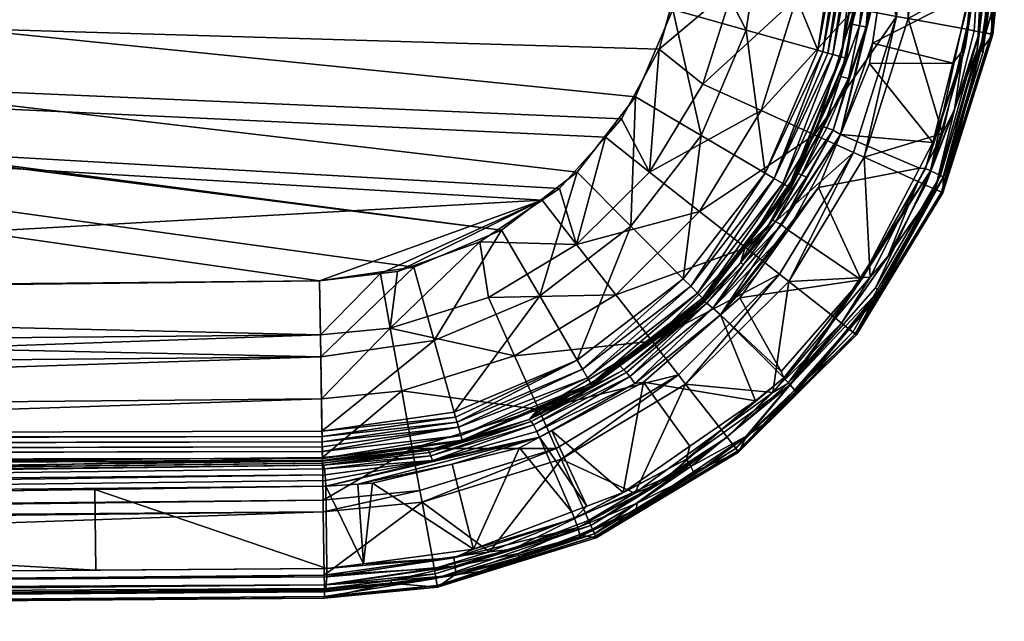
# Model space of a CAD drawing. Extents: x -0.095 to 0.142, y -0.127 to -0.003.
# Tile 250 of 256: x 0.12 to 0.142, y -0.075 to -0.062. Entities that reach past the tile are written whole.
import ezdxf

# ---------------------------------------------------------------- set-up
doc = ezdxf.new("R2010")
doc.units = 0
doc.layers.add('mesh', color=7, linetype='CONTINUOUS')

msp = doc.modelspace()

# ---------------------------------------------------------------- meshes
at = {"layer": 'mesh'}
mesh = msp.add_polyface(dxfattribs=at)
corners = [(0.12666, -0.01172, 0.1825), (0.016428, -0.048044, 0.1825), (0.063281, -0.011293, 0.1825), (0.132606, -0.01446, 0.1825), (0.132859, -0.014834, 0.1825), (0.01973, -0.056498, 0.1825), (0.129573, -0.012312, 0.1825), (0.131086, -0.01312, 0.1825), (0.134631, -0.019657, 0.1825), (0.134694, -0.023084, 0.1825), (0.063282, -0.010045, 0.182599), (0.053673, -0.011228, 0.1825), (0.126721, -0.007888, 0.183642), (0.063282, -0.008661, 0.182983), (0.063282, -0.007384, 0.183642), (0.126701, -0.009164, 0.182983), (0.126679, -0.010548, 0.182599), (-0.000116, -0.010548, 0.182599), (-0.000138, -0.009164, 0.182983), (0.133514, -0.015713, 0.1785), (0.132248, -0.01408, 0.1785), (0.023324, -0.051518, 0.1785), (0.023439, -0.05206, 0.1785), (0.134631, -0.019657, 0.1785), (0.12666, -0.01172, 0.1785), (0.023086, -0.051013, 0.1785), (0.063282, -0.011217, 0.1785), (0.126712, -0.008457, 0.178995), (0.063282, -0.007954, 0.178995), (0.063282, -0.009567, 0.178624), (-0.000123, -0.01007, 0.178624), (0.126686, -0.01007, 0.178624), (0.063282, -0.00784, 0.179016), (-0.000151, -0.008344, 0.179016), (0.063282, -0.007725, 0.179011), (-0.000152, -0.008228, 0.179011), (0.063282, -0.007614, 0.178979), (-0.000154, -0.008117, 0.178979), (0.063282, -0.007321, 0.178641), (-0.000159, -0.007825, 0.178641), (0.063282, -0.007362, 0.178749), (0.063282, -0.007306, 0.178526), (-0.000159, -0.007809, 0.178526), (0.126714, -0.008344, 0.179016), (0.126716, -0.008228, 0.179011), (0.126721, -0.007866, 0.178749), (0.126722, -0.007825, 0.178641), (0.023434, -0.052261, 0.1785), (0.134631, -0.059482, 0.1785), (0.133514, -0.063427, 0.1785), (0.134326, -0.061526, 0.1785), (0.023427, -0.05261, 0.1785), (0.130609, -0.06632, 0.1785), (0.063282, -0.007513, 0.178923), (-0.000156, -0.008016, 0.178923), (-0.000158, -0.007866, 0.178749), (0.126717, -0.008117, 0.178979), (0.126719, -0.008016, 0.178923), (0.126723, -0.007791, 0.177491), (0.063282, -0.00725, 0.177309), (0.063282, -0.007288, 0.177491), (0.126723, -0.007772, 0.177364), (0.126724, -0.007705, 0.177223), (-0.000159, -0.007791, 0.177489), (0.063282, -0.007059, 0.177079), (-0.000158, -0.007721, 0.177243), (0.126722, -0.007809, 0.178526)]
mesh.append_faces([[corners[k] for k in face] for face in [(0, 1, 2, 2), (3, 4, 5, 5), (6, 7, 5, 5), (8, 9, 5, 5), (10, 2, 11, 11), (12, 13, 14, 14), (15, 10, 13, 13), (16, 2, 10, 10), (17, 13, 10, 10), (18, 14, 13, 13), (19, 20, 21, 21), (22, 23, 21, 21), (24, 25, 21, 21), (26, 25, 24, 24), (27, 28, 29, 29), (30, 29, 28, 28), (26, 31, 29, 29), (24, 31, 26, 26), (32, 28, 27, 27), (32, 33, 28, 28), (34, 35, 32, 32), (36, 37, 34, 34), (38, 39, 40, 40), (41, 42, 38, 38), (43, 34, 32, 32), (44, 36, 34, 34), (45, 38, 40, 40), (46, 41, 38, 38), (47, 48, 22, 22), (49, 50, 47, 47), (51, 52, 47, 47), (53, 54, 36, 36), (40, 55, 53, 53), (56, 53, 36, 36), (57, 40, 53, 53), (58, 59, 60, 60), (61, 62, 59, 59), (59, 63, 60, 60), (64, 65, 59, 59), (66, 60, 41, 41), (66, 58, 60, 60)]])
mesh = msp.add_polyface(dxfattribs=at)
corners = [(0.131866, -0.065417, 0.1825), (0.019928, -0.058994, 0.1825), (0.13286, -0.064298, 0.1825), (0.134537, -0.06056, 0.1825), (0.134471, -0.060799, 0.1825), (0.134631, -0.059482, 0.1825), (0.01973, -0.056498, 0.1825), (0.134694, -0.023084, 0.1825), (0.133212, -0.063902, 0.1825), (0.134027, -0.062393, 0.1825), (0.13149, -0.065668, 0.1825), (0.12666, -0.06742, 0.1825), (0.093157, -0.067811, 0.1825), (0.126679, -0.068592, 0.182599), (0.073418, -0.069082, 0.182599), (0.126701, -0.069976, 0.182983), (0.073422, -0.070466, 0.182983), (0.126721, -0.071252, 0.183642), (0.073425, -0.071742, 0.183642), (0.023427, -0.05261, 0.1785), (0.128706, -0.067124, 0.1785), (0.130609, -0.06632, 0.1785), (0.073423, -0.070817, 0.178995), (0.126712, -0.070682, 0.178995), (0.126686, -0.06907, 0.178624), (0.12666, -0.06742, 0.1785), (0.073415, -0.06791, 0.1785), (0.121807, -0.073695, 0.174702), (0.121785, -0.071947, 0.174706), (0.096872, -0.072302, 0.171794), (0.126714, -0.070796, 0.179016), (0.020131, -0.071182, 0.179011), (0.126717, -0.071022, 0.178979), (0.126716, -0.070911, 0.179011), (0.072847, -0.074302, 0.1845), (0.12674, -0.072434, 0.184493), (0.126762, -0.073809, 0.1845), (0.073428, -0.073009, 0.1845), (0.126765, -0.074013, 0.184457), (0.063282, -0.074517, 0.184457), (0.126766, -0.074119, 0.184392), (0.063282, -0.074623, 0.184392), (0.126769, -0.074269, 0.184196), (0.063282, -0.074773, 0.184196), (0.126769, -0.074303, 0.184076), (0.063282, -0.074807, 0.184076), (0.023434, -0.052261, 0.1785), (0.134326, -0.061526, 0.1785), (0.134631, -0.059482, 0.1785), (0.132248, -0.06506, 0.1785), (0.133514, -0.063427, 0.1785), (0.072845, -0.074548, 0.169486), (0.126767, -0.074166, 0.175775), (0.06295, -0.074311, 0.167917), (0.126806, -0.074015, 0.175429), (0.126817, -0.073845, 0.175325), (0.062958, -0.07413, 0.167846), (0.126819, -0.073664, 0.175287), (0.062933, -0.074455, 0.168058), (0.126796, -0.074095, 0.17553), (0.126782, -0.074146, 0.175648), (0.062902, -0.074461, 0.168327), (0.020132, -0.071054, 0.179014), (0.02013, -0.071293, 0.178979), (0.126719, -0.071123, 0.178923), (0.020129, -0.071394, 0.178923), (0.126721, -0.071274, 0.178749), (0.020127, -0.071544, 0.178749), (0.126722, -0.071315, 0.178641), (0.020127, -0.071585, 0.178641), (0.126722, -0.07133, 0.178526), (0.073466, -0.072127, 0.169208), (0.073484, -0.07239, 0.169066), (0.126782, -0.071629, 0.175357), (0.126795, -0.071876, 0.175292), (0.126723, -0.071378, 0.175779), (0.073425, -0.071978, 0.169554)]
mesh.append_faces([[corners[k] for k in face] for face in [(0, 1, 2, 2), (1, 3, 4, 4), (1, 5, 3, 3), (6, 7, 5, 5), (1, 8, 2, 2), (1, 9, 8, 8), (10, 11, 12, 12), (13, 14, 12, 12), (15, 16, 13, 13), (17, 18, 15, 15), (19, 20, 21, 21), (22, 23, 24, 24), (25, 26, 24, 24), (27, 28, 29, 29), (30, 23, 22, 22), (31, 32, 33, 33), (34, 35, 36, 36), (34, 37, 35, 35), (38, 39, 36, 36), (40, 41, 38, 38), (42, 43, 40, 40), (44, 45, 42, 42), (46, 47, 48, 48), (46, 49, 50, 50), (46, 21, 49, 49), (51, 44, 52, 52), (51, 45, 44, 44), (53, 54, 55, 55), (56, 55, 57, 57), (58, 59, 54, 54), (58, 60, 59, 59), (61, 52, 60, 60), (62, 33, 30, 30), (63, 64, 32, 32), (65, 66, 64, 64), (67, 68, 66, 66), (69, 70, 68, 68), (71, 72, 73, 73), (28, 74, 29, 29), (75, 70, 76, 76)]])
mesh = msp.add_polyface(dxfattribs=at)
corners = [(0.131866, -0.065417, 0.1825), (0.13149, -0.065668, 0.1825), (0.019928, -0.058994, 0.1825), (0.134471, -0.060799, 0.1825), (0.134027, -0.062393, 0.1825), (0.093157, -0.067811, 0.1825), (0.073416, -0.067778, 0.1825), (0.073418, -0.069082, 0.182599), (0.02015, -0.069387, 0.182745), (0.073422, -0.070466, 0.182983), (0.020156, -0.068862, 0.182599), (0.126679, -0.068592, 0.182599), (0.126701, -0.069976, 0.182983), (0.073425, -0.071742, 0.183642), (0.063282, -0.074237, 0.1845), (0.073428, -0.073009, 0.1845), (0.072847, -0.074302, 0.1845), (0.063282, -0.074398, 0.184493), (0.12666, -0.06742, 0.1785), (0.023427, -0.05261, 0.1785), (0.073415, -0.06791, 0.1785), (0.128706, -0.067124, 0.1785), (0.126686, -0.06907, 0.178624), (0.073419, -0.06956, 0.178624), (0.073423, -0.070817, 0.178995), (0.121807, -0.073695, 0.174702), (0.096872, -0.072302, 0.171794), (0.065192, -0.074044, 0.168098), (0.126721, -0.071252, 0.183642), (0.073427, -0.072669, 0.184367), (0.126736, -0.072178, 0.184367), (0.073428, -0.072826, 0.184465), (0.12674, -0.072434, 0.184493), (0.126762, -0.073809, 0.1845), (0.063282, -0.074517, 0.184457), (0.126765, -0.074013, 0.184457), (0.063282, -0.074623, 0.184392), (0.126766, -0.074119, 0.184392), (0.063282, -0.074773, 0.184196), (0.126769, -0.074269, 0.184196), (0.063282, -0.074807, 0.184076), (0.062902, -0.074461, 0.168327), (0.072845, -0.074548, 0.169486), (0.062933, -0.074455, 0.168058), (0.126806, -0.074015, 0.175429), (0.06295, -0.074311, 0.167917), (0.062958, -0.07413, 0.167846), (0.126817, -0.073845, 0.175325), (0.06296, -0.074023, 0.167838), (0.126819, -0.073664, 0.175287), (0.126767, -0.074166, 0.175775), (0.126782, -0.074146, 0.175648), (0.073484, -0.07239, 0.169066), (0.020132, -0.071054, 0.179014), (0.126714, -0.070796, 0.179016), (0.073466, -0.072127, 0.169208), (0.020173, -0.072189, 0.162884), (0.020124, -0.071866, 0.163335), (0.073446, -0.072015, 0.169373), (0.073425, -0.071978, 0.169554), (0.126746, -0.071418, 0.175603), (0.020144, -0.071908, 0.163155), (0.126723, -0.071378, 0.175779), (0.126795, -0.071876, 0.175292)]
mesh.append_faces([[corners[k] for k in face] for face in [(0, 1, 2, 2), (3, 4, 2, 2), (2, 5, 6, 6), (1, 5, 2, 2), (7, 6, 5, 5), (8, 7, 9, 9), (10, 6, 7, 7), (11, 9, 7, 7), (12, 13, 9, 9), (14, 15, 16, 16), (16, 17, 14, 14), (18, 19, 20, 20), (18, 21, 19, 19), (22, 23, 24, 24), (22, 20, 23, 23), (25, 26, 27, 27), (28, 29, 13, 13), (30, 31, 29, 29), (32, 15, 31, 31), (33, 17, 16, 16), (33, 34, 17, 17), (35, 36, 34, 34), (37, 38, 36, 36), (39, 40, 38, 38), (41, 40, 42, 42), (43, 44, 45, 45), (46, 45, 47, 47), (46, 27, 48, 48), (46, 25, 27, 27), (49, 25, 46, 46), (42, 50, 41, 41), (41, 51, 43, 43), (27, 52, 48, 48), (27, 26, 52, 52), (53, 54, 24, 24), (55, 56, 52, 52), (57, 58, 59, 59), (55, 60, 58, 58), (58, 61, 55, 55), (58, 62, 59, 59), (26, 63, 52, 52)]])
mesh = msp.add_polyface(dxfattribs=at)
corners = [(0.01973, -0.056498, 0.1825), (0.134631, -0.059482, 0.1825), (0.019928, -0.058994, 0.1825), (0.020133, -0.07101, 0.183378), (0.073422, -0.070466, 0.182983), (0.073425, -0.071742, 0.183642), (0.02015, -0.069387, 0.182745), (0.020141, -0.070246, 0.182983), (0.020156, -0.068862, 0.182599), (0.073418, -0.069082, 0.182599), (0.063282, -0.074517, 0.184457), (-0.000202, -0.074013, 0.184457), (0.063282, -0.074398, 0.184493), (0.020151, -0.06934, 0.178624), (0.073419, -0.06956, 0.178624), (0.073415, -0.06791, 0.1785), (0.020145, -0.069839, 0.178739), (0.073423, -0.070817, 0.178995), (0.020133, -0.070953, 0.178995), (0.005069, -0.072916, 0.161086), (0.003569, -0.073473, 0.160911), (0.06296, -0.074023, 0.167838), (0.02013, -0.071293, 0.178979), (0.126717, -0.071022, 0.178979), (0.020131, -0.071182, 0.179011), (0.020117, -0.072449, 0.184367), (0.073427, -0.072669, 0.184367), (0.020127, -0.071522, 0.183642), (0.073428, -0.072826, 0.184465), (0.020115, -0.072705, 0.184493), (0.073428, -0.073009, 0.1845), (0.063282, -0.074237, 0.1845), (-0.000198, -0.073809, 0.1845), (0.063282, -0.074623, 0.184392), (-0.000203, -0.074119, 0.184392), (0.063282, -0.074773, 0.184196), (-0.000206, -0.074269, 0.184196), (0.063282, -0.074807, 0.184076), (-0.000206, -0.074303, 0.184076), (0.023281, -0.053161, 0.1785), (0.023033, -0.053633, 0.1785), (0.022776, -0.053949, 0.1785), (0.019928, -0.058994, 0.1785), (0.062902, -0.074461, 0.168327), (0.020169, -0.06769, 0.1785), (0.002219, -0.073701, 0.160885), (0.062933, -0.074455, 0.168058), (0.06295, -0.074311, 0.167917), (0.000807, -0.073868, 0.160903), (0.002671, -0.073625, 0.160894), (0.062958, -0.07413, 0.167846), (0.043564, -0.072503, 0.165575), (0.020176, -0.072366, 0.162847), (0.073484, -0.07239, 0.169066), (0.126716, -0.070911, 0.179011), (0.020132, -0.071054, 0.179014), (0.020129, -0.071394, 0.178923), (0.126719, -0.071123, 0.178923), (0.020127, -0.071544, 0.178749), (0.126721, -0.071274, 0.178749), (0.020127, -0.071585, 0.178641), (0.126722, -0.071315, 0.178641), (0.020126, -0.071601, 0.178526), (0.126722, -0.07133, 0.178526), (0.020163, -0.072016, 0.162989), (0.020173, -0.072189, 0.162884), (0.073466, -0.072127, 0.169208), (0.020144, -0.071908, 0.163155), (0.073425, -0.071978, 0.169554)]
mesh.append_faces([[corners[k] for k in face] for face in [(0, 1, 2, 2), (3, 4, 5, 5), (6, 4, 7, 7), (8, 9, 6, 6), (10, 11, 12, 12), (13, 14, 15, 15), (16, 14, 13, 13), (16, 17, 14, 14), (18, 17, 16, 16), (19, 20, 21, 21), (22, 23, 24, 24), (25, 5, 26, 26), (25, 27, 5, 5), (28, 29, 26, 26), (28, 30, 29, 29), (31, 29, 30, 30), (32, 29, 31, 31), (32, 31, 12, 12), (33, 34, 10, 10), (35, 36, 33, 33), (37, 38, 35, 35), (39, 40, 15, 15), (15, 41, 42, 42), (40, 41, 15, 15), (43, 38, 37, 37), (13, 15, 44, 44), (45, 46, 47, 47), (48, 43, 46, 46), (49, 47, 50, 50), (21, 51, 52, 52), (21, 53, 51, 51), (24, 54, 55, 55), (56, 57, 22, 22), (58, 59, 56, 56), (60, 61, 58, 58), (62, 63, 60, 60), (64, 65, 66, 66), (53, 65, 52, 52), (66, 67, 64, 64), (51, 53, 52, 52), (68, 63, 62, 62)]])
mesh = msp.add_polyface(dxfattribs=at)
corners = [(0.135647, -0.061021, 0.182599), (0.134977, -0.063149, 0.182599), (0.134027, -0.062393, 0.1825), (0.130138, -0.066574, 0.1825), (0.132237, -0.06663, 0.182599), (0.130326, -0.067781, 0.182599), (0.13149, -0.065668, 0.1825), (0.133818, -0.065056, 0.182599), (0.133212, -0.063902, 0.1825), (0.13286, -0.064298, 0.1825), (0.131866, -0.065417, 0.1825), (0.134537, -0.06056, 0.1825), (0.134631, -0.059482, 0.1825), (0.134471, -0.060799, 0.1825), (0.133088, -0.067721, 0.182983), (0.130892, -0.069044, 0.182983), (0.134905, -0.065912, 0.182983), (0.136237, -0.063721, 0.182983), (0.133874, -0.068727, 0.183642), (0.135908, -0.066701, 0.183642), (0.13144, -0.067745, 0.178624), (0.132248, -0.06506, 0.1785), (0.130609, -0.06632, 0.1785), (0.133412, -0.066229, 0.178624), (0.133514, -0.063427, 0.1785), (0.134937, -0.064263, 0.178624), (0.134326, -0.061526, 0.1785), (0.135914, -0.061976, 0.178624), (0.134631, -0.059482, 0.1785), (0.13257, -0.069686, 0.178641), (0.134997, -0.06782, 0.178641), (0.134968, -0.067791, 0.178749), (0.133862, -0.068712, 0.178526), (0.135008, -0.067831, 0.178526), (0.134746, -0.068122, 0.176938), (0.13389, -0.068744, 0.176811), (0.132252, -0.069139, 0.178995), (0.13455, -0.067372, 0.178995), (0.132367, -0.069337, 0.179011), (0.134712, -0.067534, 0.179011), (0.132474, -0.06952, 0.178923), (0.134862, -0.067685, 0.178923), (0.13255, -0.06965, 0.178749), (0.135007, -0.067873, 0.176935), (0.133176, -0.069263, 0.176705), (0.133261, -0.06935, 0.176539), (0.135059, -0.0679, 0.176751), (0.133391, -0.069496, 0.176308), (0.135194, -0.068009, 0.176565), (0.1335, -0.069644, 0.176237), (0.135356, -0.068157, 0.176482)]
mesh.append_faces([[corners[k] for k in face] for face in [(0, 1, 2, 2), (3, 4, 5, 5), (6, 4, 3, 3), (7, 2, 1, 1), (7, 8, 2, 2), (7, 9, 8, 8), (4, 9, 7, 7), (4, 10, 9, 9), (6, 10, 4, 4), (0, 11, 12, 12), (0, 13, 11, 11), (5, 14, 15, 15), (4, 14, 5, 5), (4, 16, 14, 14), (7, 16, 4, 4), (1, 17, 7, 7), (14, 18, 15, 15), (14, 19, 18, 18), (16, 19, 14, 14), (20, 21, 22, 22), (23, 21, 20, 20), (23, 24, 21, 21), (25, 24, 23, 23), (25, 26, 24, 24), (27, 28, 26, 26), (29, 30, 31, 31), (32, 33, 30, 30), (32, 34, 33, 33), (32, 35, 34, 34), (36, 23, 20, 20), (37, 23, 36, 36), (37, 25, 23, 23), (38, 39, 37, 37), (40, 41, 39, 39), (42, 31, 41, 41), (43, 34, 35, 35), (44, 43, 35, 35), (45, 46, 43, 43), (47, 48, 46, 46), (49, 50, 48, 48), (33, 34, 43, 43)]])
mesh = msp.add_polyface(dxfattribs=at)
corners = [(0.134027, -0.062393, 0.1825), (0.134471, -0.060799, 0.1825), (0.135647, -0.061021, 0.182599), (0.134977, -0.063149, 0.182599), (0.137008, -0.061275, 0.182983), (0.136237, -0.063721, 0.182983), (0.138263, -0.061509, 0.183642), (0.1374, -0.064248, 0.183642), (0.135914, -0.061976, 0.178624), (0.134326, -0.061526, 0.1785), (0.134937, -0.064263, 0.178624), (0.137466, -0.062415, 0.178995), (0.136281, -0.059515, 0.178624), (0.138075, -0.062587, 0.178641), (0.138089, -0.062592, 0.178526), (0.138251, -0.06151, 0.178526), (0.137384, -0.064243, 0.178526), (0.138526, -0.05956, 0.178641), (0.138122, -0.059552, 0.179011), (0.137575, -0.062446, 0.179016), (0.137686, -0.062477, 0.179011), (0.138007, -0.05955, 0.179016), (0.138304, -0.061512, 0.177452), (0.138446, -0.060981, 0.177472), (0.139173, -0.061679, 0.184367), (0.138244, -0.06463, 0.184367), (0.136327, -0.065081, 0.178995), (0.136524, -0.065197, 0.179011), (0.137793, -0.062508, 0.178979), (0.136707, -0.065305, 0.178923), (0.137972, -0.062558, 0.178845), (0.136872, -0.065402, 0.178641), (0.138334, -0.059557, 0.178923), (0.138233, -0.059554, 0.178979), (0.139059, -0.059569, 0.177), (0.138515, -0.061909, 0.177038), (0.137959, -0.06424, 0.176846), (0.138134, -0.063026, 0.177059), (0.137667, -0.064097, 0.177081), (0.137804, -0.064148, 0.176937), (0.137594, -0.064077, 0.177262), (0.137971, -0.062986, 0.177305), (0.137678, -0.063852, 0.17736), (0.138488, -0.060722, 0.177391), (0.138213, -0.061851, 0.177438), (0.138371, -0.061882, 0.177181)]
mesh.append_faces([[corners[k] for k in face] for face in [(0, 1, 2, 2), (3, 4, 5, 5), (2, 4, 3, 3), (5, 6, 7, 7), (4, 6, 5, 5), (8, 9, 10, 10), (11, 12, 8, 8), (13, 14, 15, 15), (16, 14, 13, 13), (17, 13, 15, 15), (18, 19, 20, 20), (21, 11, 19, 19), (22, 23, 15, 15), (7, 24, 25, 25), (6, 24, 7, 7), (11, 8, 26, 26), (19, 11, 26, 26), (27, 20, 19, 19), (27, 28, 20, 20), (29, 30, 28, 28), (31, 13, 30, 30), (17, 30, 13, 13), (32, 28, 30, 30), (33, 20, 28, 28), (34, 35, 36, 36), (37, 38, 39, 39), (37, 40, 38, 38), (41, 40, 37, 37), (41, 42, 40, 40), (43, 44, 45, 45), (43, 22, 44, 44), (35, 39, 36, 36), (35, 37, 39, 39), (45, 41, 37, 37), (44, 41, 45, 45), (41, 16, 42, 42), (41, 14, 16, 16), (44, 14, 41, 41), (44, 15, 14, 14), (22, 15, 44, 44)]])
mesh = msp.add_polyface(dxfattribs=at)
corners = [(0.137186, -0.059533, 0.182983), (0.138463, -0.059559, 0.183642), (0.138263, -0.061509, 0.183642), (0.135647, -0.061021, 0.182599), (0.135803, -0.059506, 0.182599), (0.137008, -0.061275, 0.182983), (0.134631, -0.059482, 0.1825), (0.136281, -0.059515, 0.178624), (0.134631, -0.059482, 0.1785), (0.135914, -0.061976, 0.178624), (0.137893, -0.059548, 0.178995), (0.137466, -0.062415, 0.178995), (0.140864, -0.060171, 0.176994), (0.138984, -0.060069, 0.176989), (0.140789, -0.061158, 0.176984), (0.138122, -0.059552, 0.179011), (0.137686, -0.062477, 0.179011), (0.138233, -0.059554, 0.178979), (0.138007, -0.05955, 0.179016), (0.137575, -0.062446, 0.179016), (0.139389, -0.059578, 0.184367), (0.139173, -0.061679, 0.184367), (0.139425, -0.061726, 0.184493), (0.139645, -0.059583, 0.184493), (0.140936, -0.060902, 0.1845), (0.14102, -0.05961, 0.1845), (0.14086, -0.061994, 0.184493), (0.141224, -0.059614, 0.184457), (0.140977, -0.062016, 0.184457), (0.141417, -0.059618, 0.184303), (0.141082, -0.062035, 0.184392), (0.14148, -0.05962, 0.184196), (0.141229, -0.062063, 0.184196), (0.141514, -0.05962, 0.184076), (0.141263, -0.062069, 0.184076), (0.141228, -0.061634, 0.177467), (0.141406, -0.059618, 0.177491), (0.140986, -0.059608, 0.17701), (0.140925, -0.062414, 0.177099), (0.141265, -0.059614, 0.177154), (0.141093, -0.05961, 0.17704), (0.141387, -0.059617, 0.177363), (0.141, -0.062434, 0.17744), (0.141053, -0.062447, 0.177313), (0.140666, -0.062355, 0.176966), (0.138485, -0.05956, 0.178749), (0.137972, -0.062558, 0.178845), (0.138526, -0.05956, 0.178641), (0.138334, -0.059557, 0.178923), (0.137793, -0.062508, 0.178979), (0.138559, -0.059561, 0.177491), (0.138446, -0.060981, 0.177472), (0.138488, -0.060722, 0.177391), (0.138515, -0.061909, 0.177038), (0.138709, -0.059562, 0.177143), (0.138628, -0.060734, 0.17713), (0.139059, -0.059569, 0.177), (0.137959, -0.06424, 0.176846), (0.138931, -0.059566, 0.177016), (0.138812, -0.059564, 0.177065), (0.138371, -0.061882, 0.177181), (0.138304, -0.061512, 0.177452), (0.138578, -0.059561, 0.177363), (0.138251, -0.06151, 0.178526)]
mesh.append_faces([[corners[k] for k in face] for face in [(0, 1, 2, 2), (3, 4, 5, 5), (6, 4, 3, 3), (5, 0, 2, 2), (4, 0, 5, 5), (7, 8, 9, 9), (10, 7, 11, 11), (12, 13, 14, 14), (15, 16, 17, 17), (18, 19, 15, 15), (10, 11, 18, 18), (1, 20, 21, 21), (22, 20, 23, 23), (22, 21, 20, 20), (23, 24, 22, 22), (23, 25, 24, 24), (25, 26, 24, 24), (27, 28, 25, 25), (29, 30, 27, 27), (31, 32, 29, 29), (33, 34, 31, 31), (35, 33, 36, 36), (35, 34, 33, 33), (12, 14, 37, 37), (38, 39, 40, 40), (36, 41, 42, 42), (43, 41, 39, 39), (44, 40, 37, 37), (45, 46, 47, 47), (48, 46, 45, 45), (17, 49, 48, 48), (50, 51, 52, 52), (53, 54, 55, 55), (56, 57, 13, 13), (58, 53, 56, 56), (53, 59, 54, 54), (53, 58, 59, 59), (52, 60, 55, 55), (51, 61, 52, 52), (55, 62, 52, 52), (63, 51, 50, 50)]])
mesh = msp.add_polyface(dxfattribs=at)
corners = [(0.14086, -0.061994, 0.184493), (0.140692, -0.061959, 0.1845), (0.140936, -0.060902, 0.1845), (0.140434, -0.063698, 0.184493), (0.140977, -0.062016, 0.184457), (0.14017, -0.064218, 0.1845), (0.1404, -0.062691, 0.176938), (0.140666, -0.062355, 0.176966), (0.140789, -0.061158, 0.176984), (0.139964, -0.064414, 0.176886), (0.138589, -0.062704, 0.176933), (0.138656, -0.062257, 0.176943), (0.138984, -0.060069, 0.176989), (0.138263, -0.061509, 0.183642), (0.138463, -0.059559, 0.183642), (0.139173, -0.061679, 0.184367), (0.138477, -0.064736, 0.184493), (0.139425, -0.061726, 0.184493), (0.138244, -0.06463, 0.184367), (0.14102, -0.05961, 0.1845), (0.141224, -0.059614, 0.184457), (0.141082, -0.062035, 0.184392), (0.141417, -0.059618, 0.184303), (0.141229, -0.062063, 0.184196), (0.14148, -0.05962, 0.184196), (0.141263, -0.062069, 0.184076), (0.140012, -0.065432, 0.184392), (0.140148, -0.065494, 0.184196), (0.14018, -0.065508, 0.184076), (0.141, -0.062434, 0.17744), (0.141113, -0.062037, 0.177454), (0.141228, -0.061634, 0.177467), (0.141406, -0.059618, 0.177491), (0.141053, -0.062447, 0.177313), (0.141387, -0.059617, 0.177363), (0.140196, -0.065172, 0.177346), (0.140986, -0.059608, 0.17701), (0.139914, -0.065028, 0.176891), (0.141093, -0.05961, 0.17704), (0.140925, -0.062414, 0.177099), (0.14013, -0.065131, 0.177077), (0.140187, -0.065162, 0.177212), (0.141265, -0.059614, 0.177154), (0.137959, -0.06424, 0.176846), (0.138628, -0.060734, 0.17713), (0.138371, -0.061882, 0.177181), (0.138515, -0.061909, 0.177038), (0.138134, -0.063026, 0.177059)]
mesh.append_faces([[corners[k] for k in face] for face in [(0, 1, 2, 2), (0, 3, 1, 1), (4, 3, 0, 0), (5, 1, 3, 3), (6, 7, 8, 8), (6, 9, 7, 7), (6, 10, 9, 9), (6, 11, 10, 10), (8, 11, 6, 6), (8, 12, 11, 11), (13, 14, 15, 15), (16, 15, 17, 17), (16, 18, 15, 15), (17, 5, 16, 16), (17, 1, 5, 5), (17, 2, 1, 1), (19, 4, 0, 0), (20, 21, 4, 4), (22, 23, 21, 21), (24, 25, 23, 23), (21, 26, 4, 4), (23, 27, 21, 21), (25, 28, 23, 23), (4, 26, 3, 3), (25, 29, 28, 28), (25, 30, 29, 29), (31, 30, 25, 25), (32, 30, 31, 31), (32, 29, 30, 30), (33, 29, 34, 34), (35, 29, 33, 33), (7, 36, 8, 8), (37, 38, 7, 7), (37, 39, 38, 38), (40, 41, 39, 39), (33, 39, 41, 41), (42, 39, 33, 33), (43, 10, 11, 11), (12, 43, 11, 11), (44, 45, 46, 46), (45, 47, 46, 46)]])
mesh = msp.add_polyface(dxfattribs=at)
corners = [(0.133818, -0.065056, 0.182599), (0.136237, -0.063721, 0.182983), (0.134905, -0.065912, 0.182983), (0.1374, -0.064248, 0.183642), (0.135908, -0.066701, 0.183642), (0.136872, -0.065402, 0.178641), (0.136885, -0.06541, 0.178526), (0.137384, -0.064243, 0.178526), (0.134997, -0.06782, 0.178641), (0.136837, -0.065381, 0.178749), (0.135893, -0.06669, 0.178526), (0.138075, -0.062587, 0.178641), (0.137452, -0.064268, 0.177328), (0.135949, -0.06673, 0.177112), (0.136391, -0.066219, 0.177176), (0.138244, -0.06463, 0.184367), (0.136636, -0.067274, 0.184367), (0.136327, -0.065081, 0.178995), (0.134937, -0.064263, 0.178624), (0.13455, -0.067372, 0.178995), (0.135914, -0.061976, 0.178624), (0.134712, -0.067534, 0.179011), (0.136524, -0.065197, 0.179011), (0.134862, -0.067685, 0.178923), (0.136707, -0.065305, 0.178923), (0.134968, -0.067791, 0.178749), (0.137575, -0.062446, 0.179016), (0.137793, -0.062508, 0.178979), (0.137972, -0.062558, 0.178845), (0.135356, -0.068157, 0.176482), (0.137487, -0.065389, 0.176781), (0.137959, -0.06424, 0.176846), (0.136824, -0.066319, 0.176688), (0.137012, -0.065078, 0.177265), (0.136485, -0.0661, 0.177102), (0.137115, -0.065121, 0.177097), (0.136554, -0.06613, 0.176921), (0.13722, -0.065166, 0.176929), (0.136681, -0.066203, 0.176778), (0.135194, -0.068009, 0.176565), (0.135859, -0.06706, 0.17682), (0.135791, -0.067024, 0.177002), (0.137804, -0.064148, 0.176937), (0.137594, -0.064077, 0.177262)]
mesh.append_faces([[corners[k] for k in face] for face in [(0, 1, 2, 2), (2, 3, 4, 4), (1, 3, 2, 2), (5, 6, 7, 7), (8, 5, 9, 9), (10, 6, 5, 5), (7, 11, 5, 5), (6, 12, 7, 7), (13, 14, 10, 10), (4, 15, 16, 16), (3, 15, 4, 4), (17, 18, 19, 19), (17, 20, 18, 18), (21, 22, 17, 17), (23, 24, 22, 22), (25, 9, 24, 24), (22, 26, 17, 17), (24, 27, 22, 22), (9, 28, 24, 24), (5, 28, 9, 9), (29, 30, 31, 31), (29, 32, 30, 30), (33, 14, 34, 34), (34, 35, 33, 33), (36, 35, 34, 34), (36, 37, 35, 35), (38, 37, 36, 36), (38, 39, 32, 32), (36, 40, 38, 38), (36, 41, 40, 40), (34, 41, 36, 36), (34, 13, 41, 41), (14, 13, 34, 34), (42, 37, 38, 38), (42, 35, 37, 37), (43, 33, 35, 35), (31, 32, 29, 29), (41, 13, 10, 10), (6, 33, 12, 12), (10, 33, 6, 6), (10, 14, 33, 33)]])
mesh = msp.add_polyface(dxfattribs=at)
corners = [(0.139645, -0.065262, 0.1845), (0.138986, -0.066892, 0.184493), (0.138603, -0.067338, 0.1845), (0.139807, -0.065339, 0.184493), (0.14017, -0.064218, 0.1845), (0.140434, -0.063698, 0.184493), (0.139808, -0.06498, 0.176873), (0.140666, -0.062355, 0.176966), (0.139964, -0.064414, 0.176886), (0.137384, -0.064243, 0.178526), (0.137452, -0.064268, 0.177328), (0.137678, -0.063852, 0.17736), (0.136838, -0.067433, 0.184493), (0.138244, -0.06463, 0.184367), (0.138477, -0.064736, 0.184493), (0.136636, -0.067274, 0.184367), (0.140148, -0.065494, 0.184196), (0.13828, -0.068568, 0.184196), (0.140012, -0.065432, 0.184392), (0.14018, -0.065508, 0.184076), (0.138311, -0.068592, 0.183991), (0.141082, -0.062035, 0.184392), (0.141229, -0.062063, 0.184196), (0.141, -0.062434, 0.17744), (0.140196, -0.065172, 0.177346), (0.140046, -0.065444, 0.177329), (0.138713, -0.067852, 0.177175), (0.139673, -0.064974, 0.17685), (0.139914, -0.065028, 0.176891), (0.138801, -0.067697, 0.177112), (0.140187, -0.065162, 0.177212), (0.141053, -0.062447, 0.177313), (0.138717, -0.067573, 0.176838), (0.14013, -0.065131, 0.177077), (0.140925, -0.062414, 0.177099), (0.13879, -0.067632, 0.17696), (0.138411, -0.067396, 0.176697), (0.137487, -0.065389, 0.176781), (0.136824, -0.066319, 0.176688), (0.137959, -0.06424, 0.176846), (0.138589, -0.062704, 0.176933), (0.137594, -0.064077, 0.177262), (0.136681, -0.066203, 0.176778), (0.137804, -0.064148, 0.176937), (0.137667, -0.064097, 0.177081), (0.137115, -0.065121, 0.177097), (0.137012, -0.065078, 0.177265)]
mesh.append_faces([[corners[k] for k in face] for face in [(0, 1, 2, 2), (0, 3, 1, 1), (4, 3, 0, 0), (4, 5, 3, 3), (6, 7, 8, 8), (9, 10, 11, 11), (12, 13, 14, 14), (12, 15, 13, 13), (14, 2, 12, 12), (14, 0, 2, 2), (14, 4, 0, 0), (16, 17, 18, 18), (19, 20, 16, 16), (21, 16, 18, 18), (22, 19, 16, 16), (3, 18, 1, 1), (3, 5, 18, 18), (19, 23, 24, 24), (19, 25, 26, 26), (24, 25, 19, 19), (6, 8, 27, 27), (28, 7, 6, 6), (29, 25, 24, 24), (24, 30, 29, 29), (31, 30, 24, 24), (28, 32, 33, 33), (33, 34, 28, 28), (35, 30, 33, 33), (6, 36, 28, 28), (6, 27, 36, 36), (36, 37, 38, 38), (27, 37, 36, 36), (27, 39, 37, 37), (8, 39, 27, 27), (8, 40, 39, 39), (41, 11, 10, 10), (42, 38, 39, 39), (43, 42, 39, 39), (44, 45, 43, 43), (41, 45, 44, 44), (10, 46, 41, 41)]])
mesh = msp.add_polyface(dxfattribs=at)
corners = [(0.134997, -0.06782, 0.178641), (0.135008, -0.067831, 0.178526), (0.135893, -0.06669, 0.178526), (0.136837, -0.065381, 0.178749), (0.134968, -0.067791, 0.178749), (0.136872, -0.065402, 0.178641), (0.135908, -0.066701, 0.183642), (0.136636, -0.067274, 0.184367), (0.133874, -0.068727, 0.183642), (0.134601, -0.06966, 0.184493), (0.136838, -0.067433, 0.184493), (0.134444, -0.069458, 0.184367), (0.138603, -0.067338, 0.1845), (0.137853, -0.068228, 0.1845), (0.136494, -0.069844, 0.1845), (0.137985, -0.068336, 0.184493), (0.138986, -0.066892, 0.184493), (0.140012, -0.065432, 0.184392), (0.13828, -0.068568, 0.184196), (0.13823, -0.068529, 0.184303), (0.140148, -0.065494, 0.184196), (0.138311, -0.068592, 0.183991), (0.14018, -0.065508, 0.184076), (0.138713, -0.067852, 0.177175), (0.138158, -0.068466, 0.17711), (0.138801, -0.067697, 0.177112), (0.140046, -0.065444, 0.177329), (0.136947, -0.069806, 0.176969), (0.14013, -0.065131, 0.177077), (0.138717, -0.067573, 0.176838), (0.13879, -0.067632, 0.17696), (0.140187, -0.065162, 0.177212), (0.136872, -0.069674, 0.176563), (0.139914, -0.065028, 0.176891), (0.138411, -0.067396, 0.176697), (0.136673, -0.069385, 0.176486), (0.135775, -0.06779, 0.176541), (0.135356, -0.068157, 0.176482), (0.136824, -0.066319, 0.176688), (0.134712, -0.067534, 0.179011), (0.136327, -0.065081, 0.178995), (0.13455, -0.067372, 0.178995), (0.134862, -0.067685, 0.178923), (0.136524, -0.065197, 0.179011), (0.136707, -0.065305, 0.178923), (0.135194, -0.068009, 0.176565), (0.136157, -0.067251, 0.176605), (0.135791, -0.067024, 0.177002), (0.135059, -0.0679, 0.176751), (0.135859, -0.06706, 0.17682), (0.135007, -0.067873, 0.176935), (0.136681, -0.066203, 0.176778)]
mesh.append_faces([[corners[k] for k in face] for face in [(0, 1, 2, 2), (0, 3, 4, 4), (2, 5, 0, 0), (6, 7, 8, 8), (9, 7, 10, 10), (9, 11, 7, 7), (12, 13, 10, 10), (14, 10, 13, 13), (14, 9, 10, 10), (12, 15, 13, 13), (12, 16, 15, 15), (17, 18, 19, 19), (20, 21, 18, 18), (19, 15, 17, 17), (16, 17, 15, 15), (22, 23, 21, 21), (23, 24, 21, 21), (24, 23, 25, 25), (23, 26, 25, 25), (25, 27, 24, 24), (28, 29, 30, 30), (31, 30, 25, 25), (29, 32, 30, 30), (33, 32, 29, 29), (33, 34, 32, 32), (35, 36, 37, 37), (34, 36, 35, 35), (34, 38, 36, 36), (39, 40, 41, 41), (42, 43, 39, 39), (4, 44, 42, 42), (45, 37, 38, 38), (46, 38, 37, 37), (46, 36, 38, 38), (37, 36, 46, 46), (47, 48, 49, 49), (50, 48, 47, 47), (49, 48, 45, 45), (51, 49, 45, 45), (1, 47, 2, 2), (1, 50, 47, 47)]])
mesh = msp.add_polyface(dxfattribs=at)
corners = [(0.128351, -0.067214, 0.1825), (0.13149, -0.065668, 0.1825), (0.130138, -0.066574, 0.1825), (0.127981, -0.067259, 0.1825), (0.12666, -0.06742, 0.1825), (0.126721, -0.071252, 0.183642), (0.126701, -0.069976, 0.182983), (0.128443, -0.069804, 0.182983), (0.128195, -0.068442, 0.182599), (0.130326, -0.067781, 0.182599), (0.130892, -0.069044, 0.182983), (0.128672, -0.07106, 0.183642), (0.131414, -0.070209, 0.183642), (0.129148, -0.068713, 0.178624), (0.128706, -0.067124, 0.1785), (0.126686, -0.06907, 0.178624), (0.130609, -0.06632, 0.1785), (0.13144, -0.067745, 0.178624), (0.129581, -0.070267, 0.178995), (0.126712, -0.070682, 0.178995), (0.129751, -0.070876, 0.178641), (0.128673, -0.071048, 0.178526), (0.129755, -0.070891, 0.178526), (0.126714, -0.070796, 0.179016), (0.129643, -0.070488, 0.179011), (0.129612, -0.070376, 0.179016), (0.126722, -0.071315, 0.178641), (0.128683, -0.071106, 0.176052), (0.126722, -0.07133, 0.178526), (0.131793, -0.071054, 0.184367), (0.126716, -0.070911, 0.179011), (0.129672, -0.070595, 0.178979), (0.126719, -0.071123, 0.178923), (0.129722, -0.070774, 0.178845), (0.126721, -0.071274, 0.178749), (0.132252, -0.069139, 0.178995), (0.126723, -0.071378, 0.175779), (0.129014, -0.071092, 0.17605), (0.129076, -0.071219, 0.175795), (0.126764, -0.071495, 0.175474), (0.129112, -0.071319, 0.175691), (0.126795, -0.071876, 0.175292), (0.13143, -0.070812, 0.175934), (0.127488, -0.071832, 0.175383), (0.131209, -0.070426, 0.176385), (0.129568, -0.070983, 0.176175), (0.129042, -0.071146, 0.175925), (0.126746, -0.071418, 0.175603), (0.131302, -0.070546, 0.17608), (0.131252, -0.070468, 0.176202)]
mesh.append_faces([[corners[k] for k in face] for face in [(0, 1, 2, 2), (0, 3, 1, 1), (3, 4, 1, 1), (5, 6, 7, 7), (0, 8, 3, 3), (0, 2, 8, 8), (2, 9, 8, 8), (8, 10, 7, 7), (9, 10, 8, 8), (7, 11, 5, 5), (7, 12, 11, 11), (10, 12, 7, 7), (13, 14, 15, 15), (13, 16, 14, 14), (17, 16, 13, 13), (18, 13, 19, 19), (18, 17, 13, 13), (20, 21, 22, 22), (23, 24, 25, 25), (26, 21, 20, 20), (25, 18, 19, 19), (27, 21, 28, 28), (12, 29, 11, 11), (30, 31, 24, 24), (32, 33, 31, 31), (34, 20, 33, 33), (25, 35, 18, 18), (27, 36, 37, 37), (38, 39, 40, 40), (41, 42, 40, 40), (41, 43, 42, 42), (44, 45, 37, 37), (46, 47, 38, 38), (37, 47, 46, 46), (36, 47, 37, 37), (48, 38, 40, 40), (49, 46, 38, 38), (44, 37, 46, 46), (37, 21, 27, 27), (37, 22, 21, 21), (37, 45, 22, 22)]])
mesh = msp.add_polyface(dxfattribs=at)
corners = [(0.126701, -0.069976, 0.182983), (0.126679, -0.068592, 0.182599), (0.128195, -0.068442, 0.182599), (0.127981, -0.067259, 0.1825), (0.12666, -0.06742, 0.1825), (0.128443, -0.069804, 0.182983), (0.093157, -0.067811, 0.1825), (0.129148, -0.068713, 0.178624), (0.126686, -0.06907, 0.178624), (0.126712, -0.070682, 0.178995), (0.128706, -0.067124, 0.1785), (0.12666, -0.06742, 0.1785), (0.126714, -0.070796, 0.179016), (0.129612, -0.070376, 0.179016), (0.126716, -0.070911, 0.179011), (0.129643, -0.070488, 0.179011), (0.126722, -0.071315, 0.178641), (0.129751, -0.070876, 0.178641), (0.126721, -0.071274, 0.178749), (0.126722, -0.07133, 0.178526), (0.128673, -0.071048, 0.178526), (0.126736, -0.072178, 0.184367), (0.073427, -0.072669, 0.184367), (0.126721, -0.071252, 0.183642), (0.12674, -0.072434, 0.184493), (0.073428, -0.072826, 0.184465), (0.129146, -0.073659, 0.184493), (0.126765, -0.074013, 0.184457), (0.126762, -0.073809, 0.1845), (0.129167, -0.073776, 0.184457), (0.126766, -0.074119, 0.184392), (0.129186, -0.073881, 0.184392), (0.126769, -0.074269, 0.184196), (0.129213, -0.074029, 0.184196), (0.126769, -0.074303, 0.184076), (0.126767, -0.074166, 0.175775), (0.128182, -0.073982, 0.175939), (0.129573, -0.073429, 0.175625), (0.126819, -0.073664, 0.175287), (0.126817, -0.073845, 0.175325), (0.129602, -0.073611, 0.175694), (0.126806, -0.074015, 0.175429), (0.128199, -0.074011, 0.175838), (0.126782, -0.074146, 0.175648), (0.126796, -0.074095, 0.17553), (0.128219, -0.073919, 0.175591), (0.121785, -0.071947, 0.174706), (0.121807, -0.073695, 0.174702), (0.126795, -0.071876, 0.175292), (0.127612, -0.073558, 0.175383), (0.127488, -0.071832, 0.175383), (0.126717, -0.071022, 0.178979), (0.129672, -0.070595, 0.178979), (0.126719, -0.071123, 0.178923), (0.129722, -0.070774, 0.178845), (0.073446, -0.072015, 0.169373), (0.126746, -0.071418, 0.175603), (0.126723, -0.071378, 0.175779), (0.073484, -0.07239, 0.169066), (0.12679, -0.071748, 0.175308), (0.126782, -0.071629, 0.175357), (0.073466, -0.072127, 0.169208), (0.126764, -0.071495, 0.175474), (0.129112, -0.071319, 0.175691), (0.129076, -0.071219, 0.175795), (0.128683, -0.071106, 0.176052)]
mesh.append_faces([[corners[k] for k in face] for face in [(0, 1, 2, 2), (3, 1, 4, 4), (3, 2, 1, 1), (2, 5, 0, 0), (6, 4, 1, 1), (7, 8, 9, 9), (10, 11, 8, 8), (12, 13, 9, 9), (14, 15, 12, 12), (16, 17, 18, 18), (19, 20, 16, 16), (21, 22, 23, 23), (24, 25, 21, 21), (26, 27, 28, 28), (29, 30, 27, 27), (31, 32, 30, 30), (33, 34, 32, 32), (35, 34, 36, 36), (37, 38, 39, 39), (40, 39, 41, 41), (42, 43, 35, 35), (41, 44, 45, 45), (42, 44, 43, 43), (42, 45, 44, 44), (38, 46, 47, 47), (38, 48, 46, 46), (49, 48, 38, 38), (49, 50, 48, 48), (51, 52, 14, 14), (53, 52, 51, 51), (18, 54, 53, 53), (55, 56, 57, 57), (58, 59, 60, 60), (58, 48, 59, 59), (61, 62, 56, 56), (61, 60, 62, 62), (63, 60, 59, 59), (63, 62, 60, 60), (48, 63, 59, 59), (64, 56, 62, 62), (65, 19, 57, 57)]])
mesh = msp.add_polyface(dxfattribs=at)
corners = [(0.130892, -0.069044, 0.182983), (0.133874, -0.068727, 0.183642), (0.131414, -0.070209, 0.183642), (0.13257, -0.069686, 0.178641), (0.132578, -0.069699, 0.178526), (0.133862, -0.068712, 0.178526), (0.129751, -0.070876, 0.178641), (0.13255, -0.06965, 0.178749), (0.131409, -0.070193, 0.178526), (0.134968, -0.067791, 0.178749), (0.134997, -0.06782, 0.178641), (0.132336, -0.069874, 0.176581), (0.13143, -0.070237, 0.176448), (0.134444, -0.069458, 0.184367), (0.136636, -0.067274, 0.184367), (0.131898, -0.071288, 0.184493), (0.134601, -0.06966, 0.184493), (0.131793, -0.071054, 0.184367), (0.132252, -0.069139, 0.178995), (0.13144, -0.067745, 0.178624), (0.129581, -0.070267, 0.178995), (0.136114, -0.070025, 0.176418), (0.135356, -0.068157, 0.176482), (0.133686, -0.069618, 0.176249), (0.129643, -0.070488, 0.179011), (0.129612, -0.070376, 0.179016), (0.132367, -0.069337, 0.179011), (0.129672, -0.070595, 0.178979), (0.132474, -0.06952, 0.178923), (0.129722, -0.070774, 0.178845), (0.13455, -0.067372, 0.178995), (0.134712, -0.067534, 0.179011), (0.134862, -0.067685, 0.178923), (0.1335, -0.069644, 0.176237), (0.133391, -0.069496, 0.176308), (0.131377, -0.070691, 0.175978), (0.133317, -0.069407, 0.176409), (0.131302, -0.070546, 0.17608), (0.131252, -0.070468, 0.176202), (0.133261, -0.06935, 0.176539), (0.131209, -0.070426, 0.176385), (0.133176, -0.069263, 0.176705), (0.131696, -0.070671, 0.175971), (0.13143, -0.070812, 0.175934), (0.135007, -0.067873, 0.176935), (0.135059, -0.0679, 0.176751), (0.135194, -0.068009, 0.176565), (0.13389, -0.068744, 0.176811)]
mesh.append_faces([[corners[k] for k in face] for face in [(0, 1, 2, 2), (3, 4, 5, 5), (6, 3, 7, 7), (8, 4, 3, 3), (3, 9, 7, 7), (5, 10, 3, 3), (8, 11, 4, 4), (8, 12, 11, 11), (1, 13, 2, 2), (1, 14, 13, 13), (15, 13, 16, 16), (15, 17, 13, 13), (18, 19, 20, 20), (21, 22, 23, 23), (24, 18, 25, 25), (24, 26, 18, 18), (27, 26, 24, 24), (27, 28, 26, 26), (29, 7, 28, 28), (26, 30, 18, 18), (28, 31, 26, 26), (7, 32, 28, 28), (22, 33, 23, 23), (34, 35, 33, 33), (36, 37, 34, 34), (36, 38, 37, 37), (39, 38, 36, 36), (39, 40, 38, 38), (41, 40, 39, 39), (11, 40, 41, 41), (11, 12, 40, 40), (33, 42, 23, 23), (35, 43, 33, 33), (39, 44, 41, 41), (36, 45, 39, 39), (34, 45, 36, 36), (33, 46, 34, 34), (4, 41, 5, 5), (4, 11, 41, 41), (40, 12, 8, 8), (41, 47, 5, 5)]])
mesh = msp.add_polyface(dxfattribs=at)
corners = [(0.136817, -0.069648, 0.184493), (0.136494, -0.069844, 0.1845), (0.137853, -0.068228, 0.1845), (0.134617, -0.071288, 0.176236), (0.136114, -0.070025, 0.176418), (0.134694, -0.071006, 0.176245), (0.135382, -0.070654, 0.1845), (0.134601, -0.06966, 0.184493), (0.135499, -0.07081, 0.184493), (0.132663, -0.072993, 0.184076), (0.13573, -0.071106, 0.184196), (0.135751, -0.071133, 0.184076), (0.132649, -0.072962, 0.184196), (0.135692, -0.071057, 0.184303), (0.137985, -0.068336, 0.184493), (0.13823, -0.068529, 0.184303), (0.13828, -0.068568, 0.184196), (0.138311, -0.068592, 0.183991), (0.135931, -0.070781, 0.17685), (0.135637, -0.070979, 0.176815), (0.136272, -0.070552, 0.17689), (0.136947, -0.069806, 0.176969), (0.138158, -0.068466, 0.17711), (0.134751, -0.071576, 0.17671), (0.136728, -0.069524, 0.176502), (0.136872, -0.069674, 0.176563), (0.134713, -0.071445, 0.176305), (0.138411, -0.067396, 0.176697), (0.136673, -0.069385, 0.176486), (0.134803, -0.071621, 0.176535), (0.135943, -0.070776, 0.17667), (0.136997, -0.069828, 0.176794), (0.138801, -0.067697, 0.177112), (0.13879, -0.067632, 0.17696), (0.135356, -0.068157, 0.176482)]
mesh.append_faces([[corners[k] for k in face] for face in [(0, 1, 2, 2), (3, 4, 5, 5), (6, 7, 1, 1), (1, 8, 6, 6), (9, 10, 11, 11), (12, 13, 10, 10), (14, 8, 0, 0), (14, 13, 8, 8), (15, 13, 14, 14), (15, 10, 13, 13), (16, 10, 15, 15), (16, 11, 10, 10), (17, 11, 16, 16), (14, 0, 2, 2), (0, 8, 1, 1), (18, 19, 11, 11), (11, 20, 18, 18), (11, 21, 20, 20), (17, 21, 11, 11), (17, 22, 21, 21), (23, 11, 19, 19), (23, 19, 18, 18), (24, 4, 3, 3), (25, 3, 26, 26), (25, 24, 3, 3), (27, 24, 25, 25), (27, 28, 24, 24), (18, 29, 23, 23), (18, 30, 29, 29), (31, 30, 18, 18), (21, 18, 20, 20), (21, 31, 18, 18), (32, 31, 21, 21), (32, 33, 31, 31), (30, 26, 29, 29), (30, 25, 26, 26), (31, 25, 30, 30), (33, 25, 31, 31), (24, 34, 4, 4), (24, 28, 34, 34)]])
mesh = msp.add_polyface(dxfattribs=at)
corners = [(0.130349, -0.073299, 0.1845), (0.132427, -0.07246, 0.1845), (0.130852, -0.073241, 0.184493), (0.129167, -0.073776, 0.184457), (0.132544, -0.072728, 0.184457), (0.129146, -0.073659, 0.184493), (0.129751, -0.070876, 0.178641), (0.129755, -0.070891, 0.178526), (0.131409, -0.070193, 0.178526), (0.13257, -0.069686, 0.178641), (0.128884, -0.072223, 0.184493), (0.131793, -0.071054, 0.184367), (0.131898, -0.071288, 0.184493), (0.128838, -0.071971, 0.184367), (0.12922, -0.074068, 0.183991), (0.132649, -0.072962, 0.184196), (0.132663, -0.072993, 0.184076), (0.129213, -0.074029, 0.184196), (0.132623, -0.072905, 0.184303), (0.129186, -0.073881, 0.184392), (0.132282, -0.072929, 0.176419), (0.130955, -0.073426, 0.176262), (0.129596, -0.073799, 0.176103), (0.130151, -0.073727, 0.176167), (0.132188, -0.072578, 0.175955), (0.130003, -0.07324, 0.175673), (0.129573, -0.073429, 0.175625), (0.132132, -0.072433, 0.175933), (0.129602, -0.073611, 0.175694), (0.130972, -0.073335, 0.175919), (0.132262, -0.072774, 0.176013), (0.130988, -0.073451, 0.176086), (0.129616, -0.073809, 0.175923), (0.132315, -0.072965, 0.176242), (0.130995, -0.071043, 0.175874), (0.13143, -0.070812, 0.175934), (0.132456, -0.072309, 0.175973), (0.131696, -0.070671, 0.175971), (0.129722, -0.070774, 0.178845), (0.132474, -0.06952, 0.178923), (0.129672, -0.070595, 0.178979), (0.13255, -0.06965, 0.178749), (0.12954, -0.071394, 0.175669), (0.133391, -0.069496, 0.176308), (0.131302, -0.070546, 0.17608), (0.131377, -0.070691, 0.175978), (0.129112, -0.071319, 0.175691), (0.131252, -0.070468, 0.176202), (0.129076, -0.071219, 0.175795), (0.131209, -0.070426, 0.176385), (0.129042, -0.071146, 0.175925), (0.129568, -0.070983, 0.176175)]
mesh.append_faces([[corners[k] for k in face] for face in [(0, 1, 2, 2), (3, 2, 4, 4), (5, 0, 2, 2), (6, 7, 8, 8), (8, 9, 6, 6), (10, 11, 12, 12), (10, 13, 11, 11), (0, 12, 1, 1), (0, 10, 12, 12), (14, 15, 16, 16), (17, 18, 15, 15), (19, 4, 18, 18), (14, 20, 21, 21), (16, 20, 14, 14), (22, 23, 21, 21), (24, 25, 26, 26), (24, 27, 25, 25), (28, 29, 30, 30), (30, 24, 26, 26), (30, 26, 28, 28), (21, 31, 32, 32), (20, 31, 21, 21), (20, 33, 31, 31), (33, 30, 29, 29), (31, 29, 32, 32), (33, 29, 31, 31), (27, 34, 25, 25), (27, 35, 34, 34), (36, 35, 27, 27), (36, 37, 35, 35), (38, 39, 40, 40), (6, 41, 38, 38), (42, 34, 35, 35), (43, 44, 45, 45), (45, 46, 35, 35), (44, 46, 45, 45), (47, 48, 44, 44), (49, 50, 47, 47), (7, 49, 8, 8), (7, 51, 49, 49)]])
mesh = msp.add_polyface(dxfattribs=at)
corners = [(0.133498, -0.072027, 0.1845), (0.132495, -0.07262, 0.184493), (0.132427, -0.07246, 0.1845), (0.134052, -0.071806, 0.184493), (0.135382, -0.070654, 0.1845), (0.132544, -0.072728, 0.184457), (0.130852, -0.073241, 0.184493), (0.132188, -0.072578, 0.175955), (0.133243, -0.072008, 0.176069), (0.132456, -0.072309, 0.175973), (0.134617, -0.071288, 0.176236), (0.134694, -0.071006, 0.176245), (0.132132, -0.072433, 0.175933), (0.131696, -0.070671, 0.175971), (0.131414, -0.070209, 0.183642), (0.134444, -0.069458, 0.184367), (0.131793, -0.071054, 0.184367), (0.134601, -0.06966, 0.184493), (0.131898, -0.071288, 0.184493), (0.135499, -0.07081, 0.184493), (0.132649, -0.072962, 0.184196), (0.13573, -0.071106, 0.184196), (0.132663, -0.072993, 0.184076), (0.132623, -0.072905, 0.184303), (0.135692, -0.071057, 0.184303), (0.134751, -0.071576, 0.17671), (0.135751, -0.071133, 0.184076), (0.133315, -0.072542, 0.17654), (0.132587, -0.072815, 0.176455), (0.132282, -0.072929, 0.176419), (0.133528, -0.072388, 0.176431), (0.132262, -0.072774, 0.176013), (0.13355, -0.072244, 0.176225), (0.134713, -0.071445, 0.176305), (0.132315, -0.072965, 0.176242), (0.134803, -0.071621, 0.176535), (0.133686, -0.069618, 0.176249), (0.136114, -0.070025, 0.176418), (0.1335, -0.069644, 0.176237), (0.13143, -0.070812, 0.175934)]
mesh.append_faces([[corners[k] for k in face] for face in [(0, 1, 2, 2), (0, 3, 1, 1), (4, 3, 0, 0), (5, 1, 3, 3), (6, 1, 5, 5), (6, 2, 1, 1), (7, 8, 9, 9), (10, 8, 7, 7), (10, 11, 8, 8), (9, 12, 7, 7), (8, 13, 9, 9), (14, 15, 16, 16), (0, 17, 4, 4), (0, 18, 17, 17), (2, 18, 0, 0), (4, 19, 3, 3), (20, 21, 22, 22), (23, 24, 20, 20), (23, 19, 24, 24), (5, 19, 23, 23), (5, 3, 19, 19), (25, 22, 26, 26), (27, 22, 25, 25), (22, 28, 29, 29), (27, 28, 22, 22), (30, 27, 25, 25), (30, 28, 27, 27), (29, 28, 30, 30), (31, 32, 33, 33), (33, 7, 31, 31), (33, 10, 7, 7), (30, 34, 29, 29), (25, 35, 30, 30), (32, 31, 34, 34), (35, 33, 32, 32), (30, 32, 34, 34), (35, 32, 30, 30), (8, 36, 13, 13), (11, 36, 8, 8), (37, 36, 11, 11), (38, 39, 13, 13)]])
mesh = msp.add_polyface(dxfattribs=at)
corners = [(0.129167, -0.073776, 0.184457), (0.126765, -0.074013, 0.184457), (0.129146, -0.073659, 0.184493), (0.130852, -0.073241, 0.184493), (0.129116, -0.073475, 0.1845), (0.130349, -0.073299, 0.1845), (0.127807, -0.071812, 0.175426), (0.127488, -0.071832, 0.175383), (0.127612, -0.073558, 0.175383), (0.12954, -0.071394, 0.175669), (0.126736, -0.072178, 0.184367), (0.126721, -0.071252, 0.183642), (0.128672, -0.07106, 0.183642), (0.128838, -0.071971, 0.184367), (0.131793, -0.071054, 0.184367), (0.12674, -0.072434, 0.184493), (0.128884, -0.072223, 0.184493), (0.126762, -0.073809, 0.1845), (0.129186, -0.073881, 0.184392), (0.126766, -0.074119, 0.184392), (0.129213, -0.074029, 0.184196), (0.126769, -0.074269, 0.184196), (0.12922, -0.074068, 0.183991), (0.126769, -0.074303, 0.184076), (0.132649, -0.072962, 0.184196), (0.132623, -0.072905, 0.184303), (0.132544, -0.072728, 0.184457), (0.129596, -0.073799, 0.176103), (0.130151, -0.073727, 0.176167), (0.129185, -0.073852, 0.176055), (0.130955, -0.073426, 0.176262), (0.128182, -0.073982, 0.175939), (0.128199, -0.074011, 0.175838), (0.126767, -0.074166, 0.175775), (0.129573, -0.073429, 0.175625), (0.130003, -0.07324, 0.175673), (0.126819, -0.073664, 0.175287), (0.129602, -0.073611, 0.175694), (0.126806, -0.074015, 0.175429), (0.128219, -0.073919, 0.175591), (0.126817, -0.073845, 0.175325), (0.129616, -0.073809, 0.175923), (0.130972, -0.073335, 0.175919), (0.130995, -0.071043, 0.175874), (0.13143, -0.070812, 0.175934)]
mesh.append_faces([[corners[k] for k in face] for face in [(0, 1, 2, 2), (2, 3, 0, 0), (4, 5, 2, 2), (6, 7, 8, 8), (9, 7, 6, 6), (10, 11, 12, 12), (12, 13, 10, 10), (12, 14, 13, 13), (15, 13, 16, 16), (15, 10, 13, 13), (4, 16, 5, 5), (17, 16, 4, 4), (17, 15, 16, 16), (17, 4, 2, 2), (18, 19, 0, 0), (20, 21, 18, 18), (22, 23, 20, 20), (20, 24, 22, 22), (18, 25, 20, 20), (0, 26, 18, 18), (27, 22, 28, 28), (27, 29, 22, 22), (22, 30, 28, 28), (31, 22, 29, 29), (31, 23, 22, 22), (32, 29, 27, 27), (32, 31, 29, 29), (33, 31, 32, 32), (34, 35, 8, 8), (36, 34, 8, 8), (37, 38, 39, 39), (37, 34, 40, 40), (27, 41, 32, 32), (30, 41, 27, 27), (41, 37, 39, 39), (42, 37, 41, 41), (41, 39, 32, 32), (35, 6, 8, 8), (35, 9, 6, 6), (35, 43, 9, 9), (9, 44, 7, 7)]])

doc.saveas('drawing.dxf')
